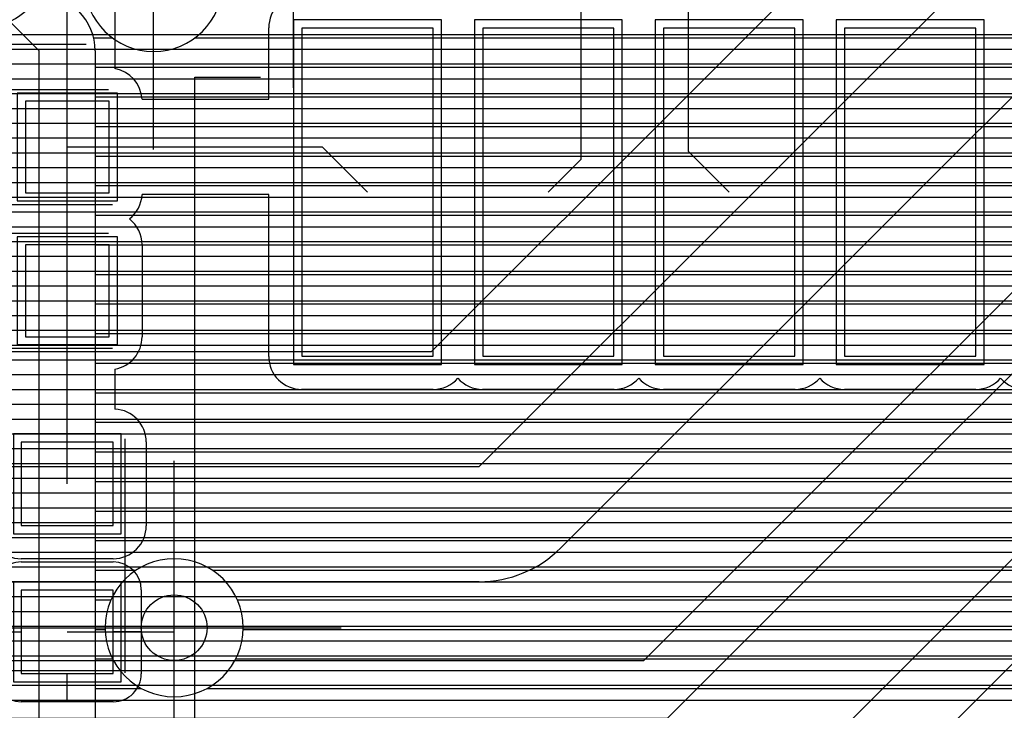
# Model space of a CAD drawing. Extents: x 25 to 291, y 23 to 136.
# Tile 133 of 147: x 66.31 to 72.3, y 97.1 to 101.3. Entities that reach past the tile are written whole.
import ezdxf

# ---------------------------------------------------------------- set-up
doc = ezdxf.new("R2010")
doc.units = 0
doc.layers.get('0').update_dxf_attribs({"linetype": 'CONTINUOUS'})
for name, color, linetype in [('copper_layer_2', 1, 'CONTINUOUS'), ('copper_layer_3', 3, 'CONTINUOUS'), ('copper_layer_bottom', 4, 'CONTINUOUS'), ('copper_layer_top', 5, 'CONTINUOUS'), ('drill_drawing', 6, 'CONTINUOUS'), ('paste_mask_top', 2, 'CONTINUOUS'), ('silkscreen_top', 1, 'CONTINUOUS'), ('solder_mask_top', 1, 'CONTINUOUS')]:
    doc.layers.add(name, color=color, linetype=linetype)

# ---------------------------------------------------------------- blocks, each defined once
blk = doc.blocks.new('D20')
blk.add_circle((0, 0), 0.2)
blk = doc.blocks.new('D466')
blk.add_lwpolyline([(0.254, 0.2794), (-0.254, 0.2794), (-0.254, -0.2794), (0.254, -0.2794)], close=True)
blk = doc.blocks.new('D469')
blk.add_lwpolyline([(0.2794, 0.254), (-0.2794, 0.254), (-0.2794, -0.254), (0.2794, -0.254)], close=True)
blk = doc.blocks.new('D633')
blk.add_lwpolyline([(0.39878, 0.99822), (-0.39878, 0.99822), (-0.39878, -0.99822), (0.39878, -0.99822)], close=True)
blk = doc.blocks.new('D555')
blk.add_lwpolyline([(0.3048, 0.32766), (-0.3048, 0.32766), (-0.3048, -0.32766), (0.3048, -0.32766)], close=True)
blk = doc.blocks.new('D558')
blk.add_lwpolyline([(0.32766, 0.3048), (-0.32766, 0.3048), (-0.32766, -0.3048), (0.32766, -0.3048)], close=True)
blk = doc.blocks.new('D655')
blk.add_lwpolyline([(0.44958, 1.04902), (-0.44958, 1.04902), (-0.44958, -1.04902), (0.44958, -1.04902)], close=True)

msp = doc.modelspace()

# ---------------------------------------------------------------- linework, layer by layer
at = {"layer": 'copper_layer_2', "color": 1}
msp.add_lwpolyline([(66.074676, 101.290831), (66.074676, 101.290831), (66.074676, 101.290831, 3.035779), (65.675641, 101.549403), (65.675641, 101.549403)], format="xyb", dxfattribs=at)
for points in [[(66.095758, 101.209804), (75.370079, 101.209804)], [(66.09906, 101.119888), (75.370079, 101.119888)], [(66.081534, 101.029972), (75.370079, 101.029972)], [(66.040386, 100.939802), (75.370079, 100.939802)], [(65.96444, 100.849886), (75.370079, 100.849886)], [(65.787656, 100.75997), (75.370079, 100.75997)], [(57.355093, 100.669799), (75.370079, 100.669799)], [(57.355093, 100.579883), (75.370079, 100.579883)], [(57.355093, 100.489967), (75.370079, 100.489967)], [(57.326137, 100.399797), (75.370079, 100.399797)], [(25.750064, 100.309881), (75.370079, 100.309881)], [(25.750064, 100.219964), (75.370079, 100.219964)], [(25.750064, 100.129794), (75.370079, 100.129794)], [(25.750064, 100.039878), (75.370079, 100.039878)], [(25.750064, 99.949962), (75.370079, 99.949962)], [(25.750064, 99.859792), (75.370079, 99.859792)], [(42.427991, 99.769876), (75.370079, 99.769876)], [(42.561087, 99.679959), (75.370079, 99.679959)], [(42.627381, 99.589789), (75.370079, 99.589789)], [(42.662433, 99.499873), (75.370079, 99.499873)], [(42.674879, 99.409957), (75.370079, 99.409957)], [(42.667005, 99.319787), (75.370079, 99.319787)], [(42.637033, 99.22987), (75.370079, 99.22987)], [(42.578867, 99.139954), (75.370079, 99.139954)], [(42.468123, 99.049784), (75.370079, 99.049784)], [(25.750064, 98.959868), (75.370079, 98.959868)], [(25.750064, 98.869952), (75.370079, 98.869952)], [(25.750064, 98.779782), (86.050292, 98.779782)], [(25.750064, 98.689865), (86.050292, 98.689865)], [(25.750064, 98.599949), (86.050292, 98.599949)], [(25.750064, 98.509779), (86.050292, 98.509779)], [(45.9365, 98.419863), (86.050292, 98.419863)], [(46.173228, 98.329947), (86.050292, 98.329947)], [(46.254509, 98.239776), (86.050292, 98.239776)], [(46.298451, 98.14986), (86.050292, 98.14986)], [(46.318009, 98.059944), (86.050292, 98.059944)], [(46.316993, 97.969774), (86.050292, 97.969774)], [(46.294641, 97.879858), (86.050292, 97.879858)], [(46.247142, 97.789942), (86.050292, 97.789942)], [(46.159766, 97.699771), (86.050292, 97.699771)], [(38.249682, 97.609855), (86.050292, 97.609855)], [(38.280163, 97.519939), (86.050292, 97.519939)], [(38.302515, 97.429769), (86.050292, 97.429769)], [(38.316993, 97.339853), (86.050292, 97.339853)], [(38.324105, 97.249936), (86.050292, 97.249936)], [(38.324105, 97.159766), (86.050292, 97.159766)]]:
    msp.add_lwpolyline(points, dxfattribs=at)
at = {"layer": 'copper_layer_3', "color": 3}
for points in [[(67.545085, 101.525273), (67.545085, 101.525273), (67.545085, 101.525273, 1), (66.705359, 101.525273), (66.705359, 101.525273), (66.705359, 101.525273, 1), (67.545085, 101.525273), (67.545085, 101.525273)], [(67.545085, 101.525273), (67.545085, 101.525273), (67.545085, 101.525273, 1), (66.705359, 101.525273), (66.705359, 101.525273), (66.705359, 101.525273, 1), (67.545085, 101.525273), (67.545085, 101.525273)], [(66.77013, 101.110236), (66.77013, 101.110236), (66.77013, 101.110236, 0.199211), (66.670561, 101.350521), (66.670561, 101.350521)], [(67.670053, 97.600203), (67.670053, 97.600203), (67.670053, 97.600203, 1), (66.830328, 97.600203), (66.830328, 97.600203), (66.830328, 97.600203, 1), (67.670053, 97.600203), (67.670053, 97.600203)], [(67.670053, 97.600203), (67.670053, 97.600203), (67.670053, 97.600203, 1), (66.830328, 97.600203), (66.830328, 97.600203), (66.830328, 97.600203, 1), (67.670053, 97.600203), (67.670053, 97.600203)]]:
    msp.add_lwpolyline(points, format="xyb", dxfattribs=at)
for points in [[(66.430023, 95.610109), (66.430023, 101.110236), (66.050038, 101.490221), (66.050038, 101.690119)], [(66.760732, 101.189992), (66.872238, 101.189992)], [(67.377953, 101.189992), (73.17526, 101.189992)], [(66.77013, 101.110236), (66.77013, 95.976886)], [(66.77013, 101.009906), (73.199136, 101.009906)], [(66.77013, 100.82982), (73.378969, 100.82982)], [(66.77013, 100.649987), (73.559055, 100.649987)], [(66.77013, 100.469901), (73.739141, 100.469901)], [(66.77013, 100.289815), (73.85014, 100.289815)], [(66.77013, 100.109982), (73.85014, 100.109982)], [(66.77013, 99.929896), (73.85014, 99.929896)], [(66.77013, 99.749809), (73.85014, 99.749809)], [(66.77013, 99.569977), (73.85014, 99.569977)], [(66.77013, 99.389891), (73.85014, 99.389891)], [(66.77013, 99.209804), (73.85014, 99.209804)], [(66.77013, 99.029972), (73.85014, 99.029972)], [(66.77013, 98.849886), (73.85014, 98.849886)], [(66.77013, 98.669799), (73.85014, 98.669799)], [(66.77013, 98.489967), (73.85014, 98.489967)], [(66.77013, 98.309881), (73.85014, 98.309881)], [(66.77013, 98.129794), (73.85014, 98.129794)], [(66.77013, 97.949962), (67.017526, 97.949962)], [(67.482855, 97.949962), (73.85014, 97.949962)], [(66.77013, 97.769876), (66.865888, 97.769876)], [(67.634239, 97.769876), (73.85014, 97.769876)], [(66.77013, 97.589789), (66.830328, 97.589789)], [(67.670053, 97.589789), (73.85014, 97.589789)], [(66.77013, 97.409957), (66.875794, 97.409957)], [(67.624587, 97.409957), (73.874016, 97.409957)], [(66.77013, 97.22987), (67.05207, 97.22987)], [(67.448311, 97.22987), (74.054102, 97.22987)]]:
    msp.add_lwpolyline(points, dxfattribs=at)
at = {"layer": 'copper_layer_bottom', "color": 4}
for points in [[(65.940056, 99.280163), (68.815088, 99.280163), (72.00508, 102.470155)], [(45.91999, 98.02032), (65.380239, 98.02032), (65.940056, 98.580137), (69.105156, 98.580137), (72.500127, 101.975108)], [(44.400051, 90.825248), (44.725171, 90.825248), (50.950216, 97.050292), (70.250191, 97.050292), (73.92507, 100.725171), (73.92507, 101.750318)], [(72.995174, 101.480315), (69.600203, 98.085344)], [(65.705105, 97.400305), (70.105156, 97.400305), (73.575057, 100.870206), (73.575057, 101.467361)], [(66.14605, 101.209804), (70.744729, 101.209804)], [(66.149098, 101.119888), (70.654813, 101.119888)], [(66.133858, 101.029972), (70.564897, 101.029972)], [(66.098044, 100.939802), (70.474727, 100.939802)], [(66.035306, 100.849886), (70.384811, 100.849886)], [(65.924054, 100.75997), (70.294895, 100.75997)], [(72.274829, 100.75997), (73.464821, 100.75997)], [(65.629921, 100.669799), (70.204724, 100.669799)], [(72.184658, 100.669799), (73.374905, 100.669799)], [(65.540005, 100.579883), (70.114808, 100.579883)], [(72.094742, 100.579883), (73.284735, 100.579883)], [(65.449835, 100.489967), (70.024892, 100.489967)], [(72.004826, 100.489967), (73.194818, 100.489967)], [(40.675133, 89.360173), (44.270003, 89.360173), (51.24003, 96.330201), (70.660147, 96.330201), (74.77013, 100.440183)], [(65.359919, 100.399797), (69.934976, 100.399797)], [(71.914656, 100.399797), (73.104902, 100.399797)], [(65.270003, 100.309881), (69.844806, 100.309881)], [(71.82474, 100.309881), (73.014732, 100.309881)], [(65.179832, 100.219964), (69.75489, 100.219964)], [(71.734823, 100.219964), (72.924816, 100.219964)], [(65.089916, 100.129794), (69.664973, 100.129794)], [(75.088392, 100.12192), (70.97841, 96.011938)], [(71.644653, 100.129794), (72.8349, 100.129794)], [(65, 100.039878), (69.574803, 100.039878)], [(71.554737, 100.039878), (72.744729, 100.039878)], [(64.90983, 99.949962), (69.484887, 99.949962)], [(71.464821, 99.949962), (72.654813, 99.949962)], [(64.819914, 99.859792), (69.394971, 99.859792)], [(71.374651, 99.859792), (72.564897, 99.859792)], [(64.729997, 99.769876), (69.304801, 99.769876)], [(71.284735, 99.769876), (72.474727, 99.769876)], [(64.639827, 99.679959), (69.214884, 99.679959)], [(71.194818, 99.679959), (72.384811, 99.679959)], [(64.549911, 99.589789), (69.124968, 99.589789)], [(71.104648, 99.589789), (72.294895, 99.589789)], [(64.459995, 99.499873), (69.034798, 99.499873)], [(71.014732, 99.499873), (72.204724, 99.499873)], [(64.369825, 99.409957), (68.944882, 99.409957)], [(70.924816, 99.409957), (72.114808, 99.409957)], [(64.279909, 99.319787), (68.854966, 99.319787)], [(70.834646, 99.319787), (72.024892, 99.319787)], [(70.744729, 99.22987), (71.934722, 99.22987)], [(70.654813, 99.139954), (71.844806, 99.139954)], [(70.564643, 99.049784), (71.75489, 99.049784)], [(70.474727, 98.959868), (71.664719, 98.959868)], [(70.384811, 98.869952), (71.574803, 98.869952)], [(70.294641, 98.779782), (71.484887, 98.779782)], [(70.204724, 98.689865), (71.394717, 98.689865)], [(70.114808, 98.599949), (71.304801, 98.599949)], [(70.024638, 98.509779), (71.214884, 98.509779)], [(69.934722, 98.419863), (71.124714, 98.419863)], [(69.844806, 98.329947), (71.034798, 98.329947)], [(69.75489, 98.239776), (70.944882, 98.239776)], [(69.664719, 98.14986), (70.854712, 98.14986)], [(69.573279, 98.059944), (70.764796, 98.059944)], [(69.447803, 97.969774), (70.674879, 97.969774)], [(69.105156, 97.880112), (66.230124, 97.880112), (65.875032, 97.525273)], [(66.22987, 97.879858), (70.584709, 97.879858)], [(66.1397, 97.789942), (70.494793, 97.789942)], [(66.049784, 97.699771), (70.404877, 97.699771)], [(65.959868, 97.609855), (70.314707, 97.609855)], [(65.869698, 97.519939), (70.22479, 97.519939)], [(65.756414, 97.429769), (70.134874, 97.429769)], [(72.216154, 97.249936), (78.585217, 97.249936)], [(72.126238, 97.159766), (78.585217, 97.159766)]]:
    msp.add_lwpolyline(points, dxfattribs=at)
for points in [[(66.139192, 101.249174), (66.139192, 101.249174), (66.139192, 101.249174, 0.627282), (66.340107, 102.03429), (66.340107, 102.03429)], [(69.105156, 97.880112), (69.105156, 97.880112), (69.105156, 97.880112, 0.199171), (69.600203, 98.085344), (69.600203, 98.085344)]]:
    msp.add_lwpolyline(points, format="xyb", dxfattribs=at)
at = {"layer": 'copper_layer_top', "color": 5}
for points in [[(66.600203, 100.525273), (66.600203, 102.550165), (66.625095, 102.575311)], [(66.890018, 102.211582), (66.890018, 101.002032)], [(69.525019, 100.250191), (69.725171, 100.450089), (69.725171, 101.925324)], [(70.375159, 101.885192), (70.375159, 100.500127), (70.625095, 100.250191)], [(67.054864, 100.815088), (67.825248, 100.815088), (67.825248, 101.250191)], [(66.890018, 101.209804), (67.825248, 101.209804)], [(66.890018, 101.119888), (67.825248, 101.119888)], [(66.890018, 101.029972), (67.825248, 101.029972)], [(67.003048, 100.939802), (67.825248, 100.939802)], [(67.050038, 100.849886), (67.825248, 100.849886)], [(66.600203, 100.525273), (68.150114, 100.525273), (68.425197, 100.250191)], [(66.600203, 99.650241), (66.600203, 100.525273)], [(67.053594, 100.219964), (67.825248, 100.219964)], [(67.825248, 99.250191), (67.825248, 100.235204), (67.054864, 100.235204)], [(67.018542, 100.129794), (67.825248, 100.129794)], [(67.022352, 100.039878), (67.825248, 100.039878)], [(67.054102, 99.949962), (67.825248, 99.949962)], [(67.055118, 99.93015), (67.055118, 99.370079)], [(67.055118, 99.859792), (67.825248, 99.859792)], [(67.055118, 99.769876), (67.825248, 99.769876)], [(67.055118, 99.679959), (67.825248, 99.679959)], [(66.600203, 98.475235), (66.600203, 99.650241)], [(67.055118, 99.589789), (67.825248, 99.589789)], [(67.055118, 99.499873), (67.825248, 99.499873)], [(67.055118, 99.409957), (67.825248, 99.409957)], [(67.048768, 99.319787), (67.825248, 99.319787)], [(66.997714, 99.22987), (67.826264, 99.22987)], [(66.890018, 99.173228), (66.890018, 98.929896)], [(66.890018, 99.139954), (67.858268, 99.139954)], [(66.890018, 99.049784), (86.050292, 99.049784)], [(68.825248, 99.050292), (68.025146, 99.050292)], [(69.92507, 99.050292), (69.125222, 99.050292)], [(71.025146, 99.050292), (70.225044, 99.050292)], [(72.125222, 99.050292), (71.325121, 99.050292)], [(66.890018, 98.959868), (86.050292, 98.959868)], [(67.023368, 98.869952), (86.050292, 98.869952)], [(67.073914, 98.779782), (86.050292, 98.779782)], [(67.080264, 98.730251), (67.080264, 98.220218)], [(67.080264, 98.689865), (86.050292, 98.689865)], [(67.080264, 98.599949), (86.050292, 98.599949)], [(67.080264, 98.509779), (86.050292, 98.509779)], [(67.080264, 98.419863), (86.050292, 98.419863)], [(67.080264, 98.329947), (86.050292, 98.329947)], [(67.080264, 98.239776), (86.050292, 98.239776)], [(67.06731, 98.14986), (86.050292, 98.14986)], [(66.880112, 98.020066), (66.320041, 98.020066)], [(66.999746, 98.059944), (86.050292, 98.059944)], [(66.320041, 98.000254), (66.880112, 98.000254)], [(66.97714, 97.969774), (86.050292, 97.969774)], [(67.042672, 97.879858), (86.050292, 97.879858)], [(67.050038, 97.830074), (67.050038, 97.320295)], [(67.050038, 97.789942), (86.050292, 97.789942)], [(67.050038, 97.699771), (86.050292, 97.699771)], [(66.600203, 97.575311), (67.250191, 97.575311), (67.250191, 97.600203)], [(67.050038, 97.609855), (86.050292, 97.609855)], [(66.150114, 97.575311), (66.320041, 97.575311)], [(67.050038, 97.575311), (66.880112, 97.575311)], [(67.050038, 97.519939), (86.050292, 97.519939)], [(67.050038, 97.429769), (86.050292, 97.429769)], [(66.600203, 97.150114), (66.600203, 97.320295)], [(67.050038, 97.339853), (86.050292, 97.339853)], [(67.034798, 97.249936), (86.050292, 97.249936)], [(66.880112, 97.150114), (66.320041, 97.150114)], [(66.936754, 97.159766), (86.050292, 97.159766)]]:
    msp.add_lwpolyline(points, dxfattribs=at)
for points in [[(68.025146, 101.450089), (68.025146, 101.450089), (68.025146, 101.450089, 0.414214), (67.825248, 101.250191), (67.825248, 101.250191)], [(67.054864, 100.815088), (67.054864, 100.815088), (67.054864, 100.815088, 0.349825), (66.890018, 101.002032), (66.890018, 101.002032)], [(66.97841, 100.08763), (66.97841, 100.08763), (66.97841, 100.08763, 0.217991), (67.054864, 100.235204), (67.054864, 100.235204)], [(67.055118, 99.93015), (67.055118, 99.93015), (67.055118, 99.93015, 0.230473), (66.97841, 100.08763), (66.97841, 100.08763)], [(66.890018, 99.173228), (66.890018, 99.173228), (66.890018, 99.173228, 0.363863), (67.055118, 99.370079), (67.055118, 99.370079)], [(67.825248, 99.250191), (67.825248, 99.250191), (67.825248, 99.250191, 0.414214), (68.025146, 99.050292), (68.025146, 99.050292)], [(68.825248, 99.050292), (68.825248, 99.050292), (68.825248, 99.050292, 0.214915), (68.975108, 99.117856), (68.975108, 99.117856)], [(68.975108, 99.117856), (68.975108, 99.117856), (68.975108, 99.117856, 0.216629), (69.125222, 99.050292), (69.125222, 99.050292)], [(69.92507, 99.050292), (69.92507, 99.050292), (69.92507, 99.050292, 0.213978), (70.075184, 99.117856), (70.075184, 99.117856)], [(70.075184, 99.117856), (70.075184, 99.117856), (70.075184, 99.117856, 0.215253), (70.225044, 99.050292), (70.225044, 99.050292)], [(71.025146, 99.050292), (71.025146, 99.050292), (71.025146, 99.050292, 0.213978), (71.17526, 99.117856), (71.17526, 99.117856)], [(71.17526, 99.117856), (71.17526, 99.117856), (71.17526, 99.117856, 0.215253), (71.325121, 99.050292), (71.325121, 99.050292)], [(72.125222, 99.050292), (72.125222, 99.050292), (72.125222, 99.050292, 0.214915), (72.275083, 99.117856), (72.275083, 99.117856)], [(72.275083, 99.117856), (72.275083, 99.117856), (72.275083, 99.117856, 0.216629), (72.425197, 99.050292), (72.425197, 99.050292)], [(67.080264, 98.730251), (67.080264, 98.730251), (67.080264, 98.730251, 0.400717), (66.890018, 98.929896), (66.890018, 98.929896)], [(66.120142, 98.220218), (66.120142, 98.220218), (66.120142, 98.220218, 0.413315), (66.320041, 98.020066), (66.320041, 98.020066)], [(66.880112, 98.020066), (66.880112, 98.020066), (66.880112, 98.020066, 0.414214), (67.080264, 98.220218), (67.080264, 98.220218)], [(66.320041, 98.000254), (66.320041, 98.000254), (66.320041, 98.000254, 0.415269), (66.150114, 97.830074), (66.150114, 97.830074)], [(67.050038, 97.830074), (67.050038, 97.830074), (67.050038, 97.830074, 0.413157), (66.880112, 98.000254), (66.880112, 98.000254)], [(66.150114, 97.320295), (66.150114, 97.320295), (66.150114, 97.320295, 0.413157), (66.320041, 97.150114), (66.320041, 97.150114)], [(66.880112, 97.150114), (66.880112, 97.150114), (66.880112, 97.150114, 0.415269), (67.050038, 97.320295), (67.050038, 97.320295)]]:
    msp.add_lwpolyline(points, format="xyb", dxfattribs=at)
at = {"layer": 'drill_drawing', "color": 6}
for points in [[(67.975108, 100.884176), (67.975108, 102.91618)], [(67.125222, 100.509271), (67.125222, 102.541275)], [(64.684023, 101.150114), (66.716027, 101.150114)], [(67.250191, 96.584201), (67.250191, 98.616205)], [(66.234188, 97.600203), (68.266193, 97.600203)]]:
    msp.add_lwpolyline(points, dxfattribs=at)
at = {"layer": 'silkscreen_top', "color": 1}
for points in [[(67.525019, 89.85014), (67.375159, 89.85014), (67.375159, 100.950216), (67.77521, 100.950216)], [(65.425197, 100.875286), (66.85014, 100.875286)], [(65.425197, 100.17526), (66.875032, 100.17526)], [(65.425197, 100.000254), (66.85014, 100.000254)], [(65.425197, 99.300229), (66.875032, 99.300229)], [(66.950216, 98.750318), (66.950216, 97.325121)]]:
    msp.add_lwpolyline(points, dxfattribs=at)

# ---------------------------------------------------------------- block references
at = {"layer": 'copper_layer_2'}
msp.add_blockref('D20', (67.250191, 97.600203), dxfattribs=at)
at = {"layer": 'copper_layer_bottom'}
msp.add_blockref('D20', (67.250191, 97.600203), dxfattribs=at)
at = {"layer": 'copper_layer_top'}
for name, p in [('D633', (68.425197, 100.250191)), ('D633', (69.525019, 100.250191)), ('D633', (70.625095, 100.250191)), ('D633', (71.725171, 100.250191)), ('D466', (66.600203, 100.525273)), ('D466', (66.600203, 99.650241)), ('D469', (66.600203, 98.475235)), ('D469', (66.600203, 97.575311)), ('D20', (67.250191, 97.600203))]:
    msp.add_blockref(name, p, dxfattribs=at)
at = {"layer": 'paste_mask_top'}
for name, p in [('D633', (68.425197, 100.250191)), ('D633', (69.525019, 100.250191)), ('D633', (70.625095, 100.250191)), ('D633', (71.725171, 100.250191)), ('D466', (66.600203, 100.525273)), ('D466', (66.600203, 99.650241)), ('D469', (66.600203, 98.475235)), ('D469', (66.600203, 97.575311))]:
    msp.add_blockref(name, p, dxfattribs=at)
at = {"layer": 'solder_mask_top'}
for name, p in [('D655', (68.425197, 100.250191)), ('D655', (69.525019, 100.250191)), ('D655', (70.625095, 100.250191)), ('D655', (71.725171, 100.250191)), ('D555', (66.600203, 100.525273)), ('D555', (66.600203, 99.650241)), ('D558', (66.600203, 98.475235)), ('D558', (66.600203, 97.575311))]:
    msp.add_blockref(name, p, dxfattribs=at)

doc.saveas('drawing.dxf')
